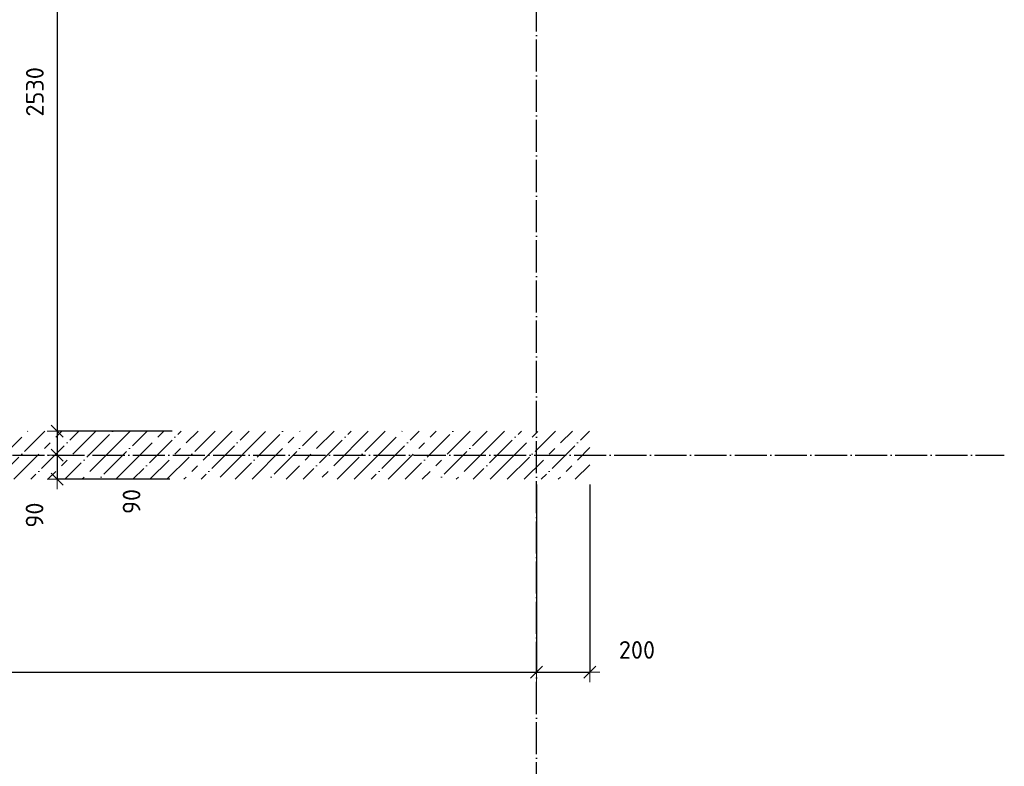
# Model space of a CAD drawing. Header units: millimetres. Extents: x -3057 to 112233, y -2869 to 47508.
# Tile 20 of 48: x 11967 to 15650, y 30537 to 33328. Entities that reach past the tile are written whole.
import ezdxf

# ---------------------------------------------------------------- set-up
doc = ezdxf.new("R2010")
doc.units = ezdxf.units.MM
doc.header["$PDMODE"] = 65
doc.linetypes.add('______11', pattern=[150, 120, -15, 0, -15])
doc.linetypes.add('______5', pattern=[330, 240, -30, 30, -30])
doc.layers.add('Осевая линия_ общее', color=7, linetype='______5', lineweight=13, true_color=0xa0a0a0)
doc.layers.add('Размерная линия_ общее', color=7, linetype='Continuous', lineweight=13)
doc.layers.add('Стена_ общее', color=7, linetype='Continuous', lineweight=35)
doc.styles.add('ISOCPEUR', font='ISOCPEUR')
doc.dimstyles.new('DIMSTYLE_3', dxfattribs={"dimtxt": 66, "dimasz": 75, "dimexe": 0, "dimexo": 0, "dimgap": 33, "dimtad": 2, "dimdec": 0, "dimrnd": 5, "dimzin": 12, "dimdsep": 46, "dimtxsty": 'ISOCPEUR', "dimblk1": 'ALL_ML_STRICH', "dimblk2": 'ALL_ML_STRICH', "dimsah": 1, "dimcen": 0, "dimclrd": 7, "dimclre": 256, "dimclrt": 7, "dimadec": 0, "dimazin": 0, "dimtfac": 1, "dimtdec": 0, "dimtix": 1, "dimtmove": 2, "dimatfit": 3, "dimfxl": 0, "dimtzin": 0, "dimlwd": 0, "dimlwe": -3, "dimarcsym": 0})
doc.dimstyles.new('DIMSTYLE_7', dxfattribs={"dimtxt": 66, "dimasz": 75, "dimexe": 0, "dimexo": 0, "dimgap": 33, "dimtad": 2, "dimdec": 0, "dimrnd": 5, "dimzin": 12, "dimdsep": 46, "dimtxsty": 'ISOCPEUR', "dimblk1": 'ALL_ML_STRICH', "dimblk2": 'ALL_ML_STRICH', "dimsah": 1, "dimcen": 0, "dimclrd": 7, "dimclre": 256, "dimclrt": 7, "dimadec": 0, "dimazin": 0, "dimtfac": 1, "dimtdec": 0, "dimtix": 1, "dimtmove": 2, "dimatfit": 3, "dimfxl": 0, "dimtvp": 1.2, "dimtzin": 0, "dimlwd": 0, "dimlwe": -3, "dimarcsym": 0})

# ---------------------------------------------------------------- blocks, each defined once
blk = doc.blocks.new('ALL_ML_STRICH')
at = {"color": 0, "linetype": 'ByBlock', "lineweight": -2}
for p, q in [((0, -0.5), (0, 0.5)), ((-1, 0), (0.5, 0)), ((-0.3, -0.3), (0.3, 0.3))]:
    blk.add_line(p, q, dxfattribs=at)
blk = doc.blocks.new('*D61')
at = {"layer": 'DEFPOINTS', "color": 7, "linetype": 'Continuous', "lineweight": 13, "transparency": 33554687}
for p in [(12106.9, 34320), (12900, 34320), (12557.8, 31790)]:
    blk.add_point(p, dxfattribs=at)
at = {"layer": 'Размерная линия_ общее', "color": 253, "linetype": 'Continuous', "lineweight": -2, "true_color": 0xa0a0a0, "transparency": 33554687}
for p, q in [((12880, 34320), (12106.9, 34320)), ((12537.8, 31790), (12106.9, 31790))]:
    blk.add_line(p, q, dxfattribs=at)
at = {"layer": 'Размерная линия_ общее', "color": 7, "linetype": 'Continuous', "lineweight": -2, "transparency": 33554687}
blk.add_line((12106.9, 34320), (12106.9, 31790), dxfattribs=at)
at = {"layer": 'Размерная линия_ общее', "color": 7, "linetype": 'Continuous', "lineweight": 13, "transparency": 33554687, "xscale": 75, "yscale": 75, "zscale": 75}
for p, rotation in [((12106.9, 34320), 90), ((12106.9, 31790), 270)]:
    blk.add_blockref('ALL_ML_STRICH', p, dxfattribs=dict(at, rotation=rotation))
at = {"layer": 'Размерная линия_ общее', "color": 7, "linetype": 'Continuous', "lineweight": 13, "transparency": 33554687, "insert": (12023.9, 33058.3), "char_height": 66, "width": 264, "attachment_point": 5, "rotation": 90, "style": 'ISOCPEUR'}
blk.add_mtext('\\A1;{2530}', dxfattribs=at)
blk = doc.blocks.new('*D62')
at = {"layer": 'DEFPOINTS', "color": 7, "linetype": 'Continuous', "lineweight": 13, "transparency": 33554687}
for p in [(12106.9, 31790), (12557.8, 31790), (12394.5, 31700)]:
    blk.add_point(p, dxfattribs=at)
at = {"layer": 'Размерная линия_ общее', "color": 253, "linetype": 'Continuous', "lineweight": -2, "true_color": 0xa0a0a0, "transparency": 33554687}
for p, q in [((12537.8, 31790), (12106.9, 31790)), ((12106.9, 31700), (12106.9, 31700))]:
    blk.add_line(p, q, dxfattribs=at)
at = {"layer": 'Размерная линия_ общее', "color": 7, "linetype": 'Continuous', "lineweight": -2, "transparency": 33554687}
blk.add_line((12106.9, 31790), (12106.9, 31700), dxfattribs=at)
at = {"layer": 'Размерная линия_ общее', "color": 7, "linetype": 'Continuous', "lineweight": 13, "transparency": 33554687, "xscale": 75, "yscale": 75, "zscale": 75}
for p, rotation in [((12106.9, 31790), 90), ((12106.9, 31700), 270)]:
    blk.add_blockref('ALL_ML_STRICH', p, dxfattribs=dict(at, rotation=rotation))
at = {"layer": 'Размерная линия_ общее', "color": 7, "linetype": 'Continuous', "lineweight": 13, "transparency": 33554687, "insert": (12385.6, 31526.9), "char_height": 66, "width": 132, "attachment_point": 5, "rotation": 90, "style": 'ISOCPEUR'}
blk.add_mtext('\\A1;{90}', dxfattribs=at)
blk = doc.blocks.new('*D63')
at = {"layer": 'DEFPOINTS', "color": 7, "linetype": 'Continuous', "lineweight": 13, "transparency": 33554687}
for p in [(12106.9, 31700), (12394.5, 31700), (12549.4, 31610)]:
    blk.add_point(p, dxfattribs=at)
at = {"layer": 'Размерная линия_ общее', "color": 253, "linetype": 'Continuous', "lineweight": -2, "true_color": 0xa0a0a0, "transparency": 33554687}
for p, q in [((12106.9, 31700), (12106.9, 31700)), ((12529.4, 31610), (12106.9, 31610))]:
    blk.add_line(p, q, dxfattribs=at)
at = {"layer": 'Размерная линия_ общее', "color": 7, "linetype": 'Continuous', "lineweight": -2, "transparency": 33554687}
blk.add_line((12106.9, 31700), (12106.9, 31610), dxfattribs=at)
at = {"layer": 'Размерная линия_ общее', "color": 7, "linetype": 'Continuous', "lineweight": 13, "transparency": 33554687, "xscale": 75, "yscale": 75, "zscale": 75}
for p, rotation in [((12106.9, 31700), 90), ((12106.9, 31610), 270)]:
    blk.add_blockref('ALL_ML_STRICH', p, dxfattribs=dict(at, rotation=rotation))
at = {"layer": 'Размерная линия_ общее', "color": 7, "linetype": 'Continuous', "lineweight": 13, "transparency": 33554687, "insert": (12022.8, 31476), "char_height": 66, "width": 132, "attachment_point": 5, "rotation": 90, "style": 'ISOCPEUR'}
blk.add_mtext('\\A1;{90}', dxfattribs=at)
blk = doc.blocks.new('*D70')
at = {"layer": 'DEFPOINTS', "color": 7, "linetype": 'Continuous', "lineweight": 13, "transparency": 33554687}
for p in [(8400, 31610), (13900, 31610), (8400, 30888.8)]:
    blk.add_point(p, dxfattribs=at)
at = {"layer": 'Размерная линия_ общее', "color": 253, "linetype": 'Continuous', "lineweight": -2, "true_color": 0xa0a0a0, "transparency": 33554687}
for p, q in [((8400, 31590), (8400, 30888.8)), ((13900, 31590), (13900, 30888.8))]:
    blk.add_line(p, q, dxfattribs=at)
at = {"layer": 'Размерная линия_ общее', "color": 7, "linetype": 'Continuous', "lineweight": -2, "transparency": 33554687}
blk.add_line((8400, 30888.8), (13900, 30888.8), dxfattribs=at)
at = {"layer": 'Размерная линия_ общее', "color": 7, "linetype": 'Continuous', "lineweight": 13, "transparency": 33554687, "xscale": 75, "yscale": 75, "zscale": 75, "rotation": 180}
blk.add_blockref('ALL_ML_STRICH', (8400, 30888.8), dxfattribs=at)
at = {"layer": 'Размерная линия_ общее', "color": 7, "linetype": 'Continuous', "lineweight": 13, "transparency": 33554687, "xscale": 75, "yscale": 75, "zscale": 75}
blk.add_blockref('ALL_ML_STRICH', (13900, 30888.8), dxfattribs=at)
at = {"layer": 'Размерная линия_ общее', "color": 7, "linetype": 'Continuous', "lineweight": 13, "transparency": 33554687, "insert": (11153.3, 30971.8), "char_height": 66, "width": 264, "attachment_point": 5, "style": 'ISOCPEUR'}
blk.add_mtext('\\A1;{5500}', dxfattribs=at)
blk = doc.blocks.new('*D71')
at = {"layer": 'DEFPOINTS', "color": 7, "linetype": 'Continuous', "lineweight": 13, "transparency": 33554687}
for p in [(13900, 31610), (14100, 31610), (13900, 30888.8)]:
    blk.add_point(p, dxfattribs=at)
at = {"layer": 'Размерная линия_ общее', "color": 253, "linetype": 'Continuous', "lineweight": -2, "true_color": 0xa0a0a0, "transparency": 33554687}
for p, q in [((13900, 31590), (13900, 30888.8)), ((14100, 31590), (14100, 30888.8))]:
    blk.add_line(p, q, dxfattribs=at)
at = {"layer": 'Размерная линия_ общее', "color": 7, "linetype": 'Continuous', "lineweight": -2, "transparency": 33554687}
blk.add_line((13900, 30888.8), (14100, 30888.8), dxfattribs=at)
at = {"layer": 'Размерная линия_ общее', "color": 7, "linetype": 'Continuous', "lineweight": 13, "transparency": 33554687, "xscale": 75, "yscale": 75, "zscale": 75, "rotation": 180}
blk.add_blockref('ALL_ML_STRICH', (13900, 30888.8), dxfattribs=at)
at = {"layer": 'Размерная линия_ общее', "color": 7, "linetype": 'Continuous', "lineweight": 13, "transparency": 33554687, "xscale": 75, "yscale": 75, "zscale": 75}
blk.add_blockref('ALL_ML_STRICH', (14100, 30888.8), dxfattribs=at)
at = {"layer": 'Размерная линия_ общее', "color": 7, "linetype": 'Continuous', "lineweight": 13, "transparency": 33554687, "insert": (14276, 30972), "char_height": 66, "width": 198, "attachment_point": 5, "style": 'ISOCPEUR'}
blk.add_mtext('\\A1;{200}', dxfattribs=at)
blk = doc.blocks.new('СЛОЖНЫЙ_ОБЪЕКТ_1')
at = {"layer": 'Осевая линия_ общее', "color": 253, "linetype": '______11', "lineweight": -3, "true_color": 0xa0a0a0, "transparency": 33554687}
for p, q in [((13900, -2590), (13900, 47490)), ((-2770, 31700), (15650, 31700))]:
    blk.add_line(p, q, dxfattribs=at)

msp = doc.modelspace()

# ---------------------------------------------------------------- hatches: boundary and pattern name
at = {"layer": 'Стена_ общее', "linetype": 'Continuous', "lineweight": 18, "transparency": 33554687}
h = msp.add_hatch(dxfattribs=at)
h.set_pattern_fill('__________539', scale=30, style=0, pattern_type=2)
h.set_pattern_definition([(45, (0, 0), (-63.6396, 63.6396), [120, -15, 0, -15]), (45, (-31.82, 31.82), (-63.6396, 63.6396), [240, -30, 30, -30])])
h.paths.add_polyline_path([(14100, 31790), (9910, 31790), (9910, 31610), (14100, 31610)], flags=0)

# ---------------------------------------------------------------- block references
at = {"layer": 'Осевая линия_ общее', "color": 253, "linetype": '______11', "lineweight": -3, "true_color": 0xa0a0a0, "transparency": 33554687}
msp.add_blockref('СЛОЖНЫЙ_ОБЪЕКТ_1', (0, 0), dxfattribs=at)

# ---------------------------------------------------------------- dimensions: what is measured, and where the dimension line sits
at = {"layer": 'Размерная линия_ общее', "color": 7, "linetype": 'Continuous', "lineweight": 13, "transparency": 33554687}
for base, p1, p2, dimstyle, picture, middle in [((12106.9, 31790), (12880, 34320), (12537.8, 31790), 'DIMSTYLE_3', '*D61', (12023.9, 33058.3)), ((12106.9, 31700), (12537.8, 31790), (12106.9, 31700), 'DIMSTYLE_7', '*D62', (12385.6, 31526.9)), ((12106.9, 31610), (12106.9, 31700), (12529.4, 31610), 'DIMSTYLE_7', '*D63', (12022.8, 31476))]:
    dim = msp.add_linear_dim(base=base, p1=p1, p2=p2, angle=270, dimstyle=dimstyle, override={"dimpost": '<>', "dimclrd": 7, "dimclre": 253, "dimclrt": 7, "dimlwd": 0, "dimlwe": 65533}, dxfattribs=at)
    dim.commit()
    dim.dimension.update_dxf_attribs({"geometry": picture, "text_midpoint": middle, "dimtype": 160})
for base, p1, p2, picture, middle in [((13900, 30888.8), (8400, 31590), (13900, 31590), '*D70', (11153.3, 30971.8)), ((14100, 30888.8), (13900, 31590), (14100, 31590), '*D71', (14276, 30972))]:
    dim = msp.add_linear_dim(base=base, p1=p1, p2=p2, dimstyle='DIMSTYLE_3', override={"dimpost": '<>', "dimclrd": 7, "dimclre": 253, "dimclrt": 7, "dimlwd": 0, "dimlwe": 65533}, dxfattribs=at)
    dim.commit()
    dim.dimension.update_dxf_attribs({"geometry": picture, "text_midpoint": middle, "dimtype": 160})

doc.saveas('drawing.dxf')
